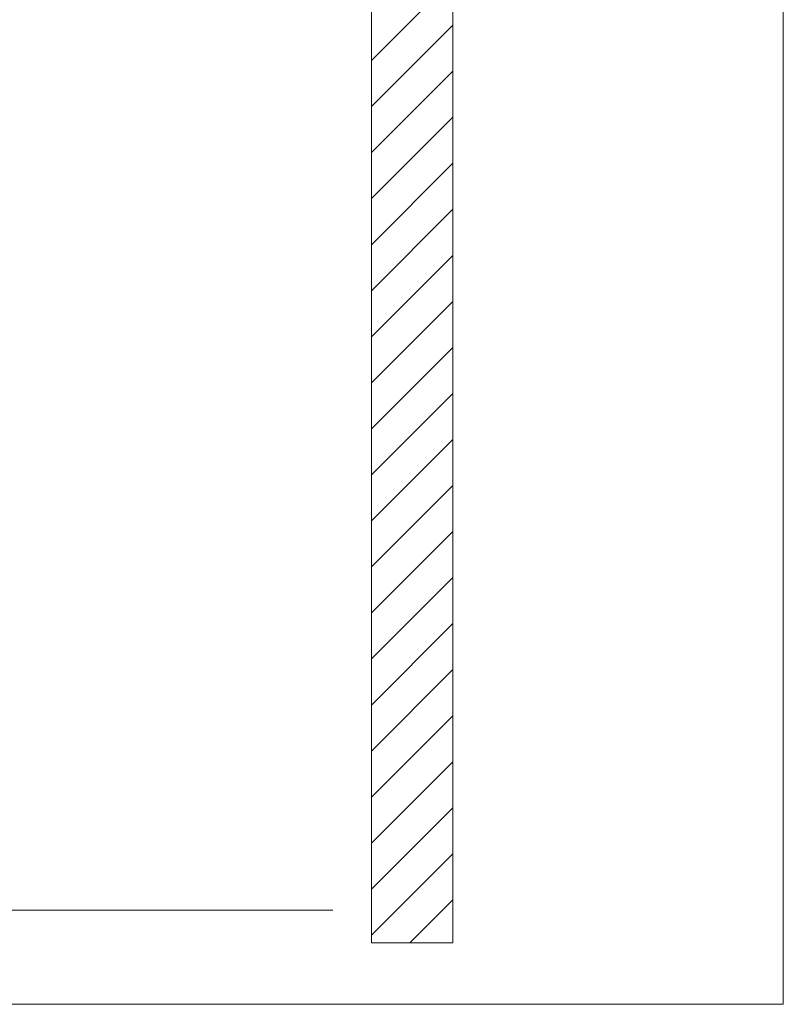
# Model space of a CAD drawing. Extents: x -620 to 300, y 62 to 1112.
# Tile 166 of 256: x 228 to 251, y 677 to 707. Entities that reach past the tile are written whole.
import ezdxf
from ezdxf.lldxf.tags import DXFTag

# ---------------------------------------------------------------- set-up
doc = ezdxf.new("R2010")
doc.units = 0
doc.layers.get('0').update_dxf_attribs({"lineweight": 13})
doc.layers.add('E_Detail_Linie_Text_Bem', color=7, linetype='Continuous', lineweight=13)
doc.layers.add('E_Detail_Wandschraffur', color=7, linetype='Continuous', lineweight=5, true_color=0xc0c0c0)
tags = doc.linetypes.add('fein_strichliert', pattern=[4, 1, -2, 1]).pattern_tags.tags
tags[8:9] = [DXFTag(74, 4), DXFTag(75, 0), DXFTag(340, '0'), DXFTag(46, 0.0), DXFTag(50, 0.0), DXFTag(44, 0.0), DXFTag(45, 0.0)]
tags[6:7] = [DXFTag(74, 4), DXFTag(75, 0), DXFTag(340, '0'), DXFTag(46, 0.0), DXFTag(50, 0.0), DXFTag(44, 0.0), DXFTag(45, 0.0)]
tags[4:5] = [DXFTag(74, 4), DXFTag(75, 0), DXFTag(340, '0'), DXFTag(46, 0.0), DXFTag(50, 0.0), DXFTag(44, 0.0), DXFTag(45, 0.0)]
tags = doc.linetypes.add('fein_strichliert-A06G9SFU8I', pattern=[4, 1, -2, 1]).pattern_tags.tags
tags[8:9] = [DXFTag(74, 4), DXFTag(75, 0), DXFTag(340, '0'), DXFTag(46, 0.0), DXFTag(50, 0.0), DXFTag(44, 0.0), DXFTag(45, 0.0)]
tags[6:7] = [DXFTag(74, 4), DXFTag(75, 0), DXFTag(340, '0'), DXFTag(46, 0.0), DXFTag(50, 0.0), DXFTag(44, 0.0), DXFTag(45, 0.0)]
tags[4:5] = [DXFTag(74, 4), DXFTag(75, 0), DXFTag(340, '0'), DXFTag(46, 0.0), DXFTag(50, 0.0), DXFTag(44, 0.0), DXFTag(45, 0.0)]

# ---------------------------------------------------------------- blocks, each defined once
blk = doc.blocks.new('Referenz-A06G9SFX8I')
at = {"layer": 'E_Detail_Linie_Text_Bem', "linetype": 'fein_strichliert-A06G9SFU8I', "ltscale": 0.65}
for p, q in [((251.318, 676.989), (251.318, 738.306)), ((188.549, 676.989), (248.292, 676.989)), ((248.292, 676.989), (251.318, 676.989))]:
    blk.add_line(p, q, dxfattribs=at)
at = {"layer": 'E_Detail_Linie_Text_Bem', "linetype": 'Continuous', "ltscale": 0.13}
for p, q in [((238.665, 707.079), (238.665, 718.879)), ((241.165, 718.879), (241.165, 678.879)), ((238.665, 706.879), (238.665, 707.079)), ((238.665, 678.879), (238.665, 706.879)), ((201.4, 679.879), (237.482, 679.879)), ((241.165, 678.879), (238.665, 678.879))]:
    blk.add_line(p, q, dxfattribs=at)
at = {"layer": 'E_Detail_Wandschraffur', "linetype": 'ByBlock', "ltscale": 0.13}
for p, q in [((238.665, 705.983), (241.165, 708.483)), ((238.665, 703.155), (241.165, 705.655)), ((238.665, 700.326), (241.165, 702.826)), ((238.665, 697.498), (241.165, 699.998)), ((238.665, 694.67), (241.165, 697.17)), ((238.665, 691.841), (241.165, 694.341)), ((238.665, 689.013), (241.165, 691.513)), ((238.665, 686.184), (241.165, 688.684)), ((238.665, 683.356), (241.165, 685.856)), ((238.665, 680.527), (241.165, 683.027)), ((239.845, 678.879), (241.165, 680.199))]:
    blk.add_line(p, q, dxfattribs=at)
at = {"layer": 'E_Detail_Wandschraffur', "linetype": 'fein_strichliert', "ltscale": 0.13}
for p, q in [((238.665, 704.569), (241.165, 707.069)), ((238.665, 701.741), (241.165, 704.241)), ((238.665, 698.912), (241.165, 701.412)), ((238.665, 696.084), (241.165, 698.584)), ((238.665, 693.255), (241.165, 695.755)), ((238.665, 690.427), (241.165, 692.927)), ((238.665, 687.599), (241.165, 690.099)), ((238.665, 684.77), (241.165, 687.27)), ((238.665, 681.942), (241.165, 684.442)), ((238.665, 679.113), (241.165, 681.613))]:
    blk.add_line(p, q, dxfattribs=at)

msp = doc.modelspace()

# ---------------------------------------------------------------- block references
at = {"color": 8, "lineweight": 25, "ltscale": 0.25, "true_color": 0x808080}
msp.add_blockref('Referenz-A06G9SFX8I', (0, 0), dxfattribs=at)

doc.saveas('drawing.dxf')
